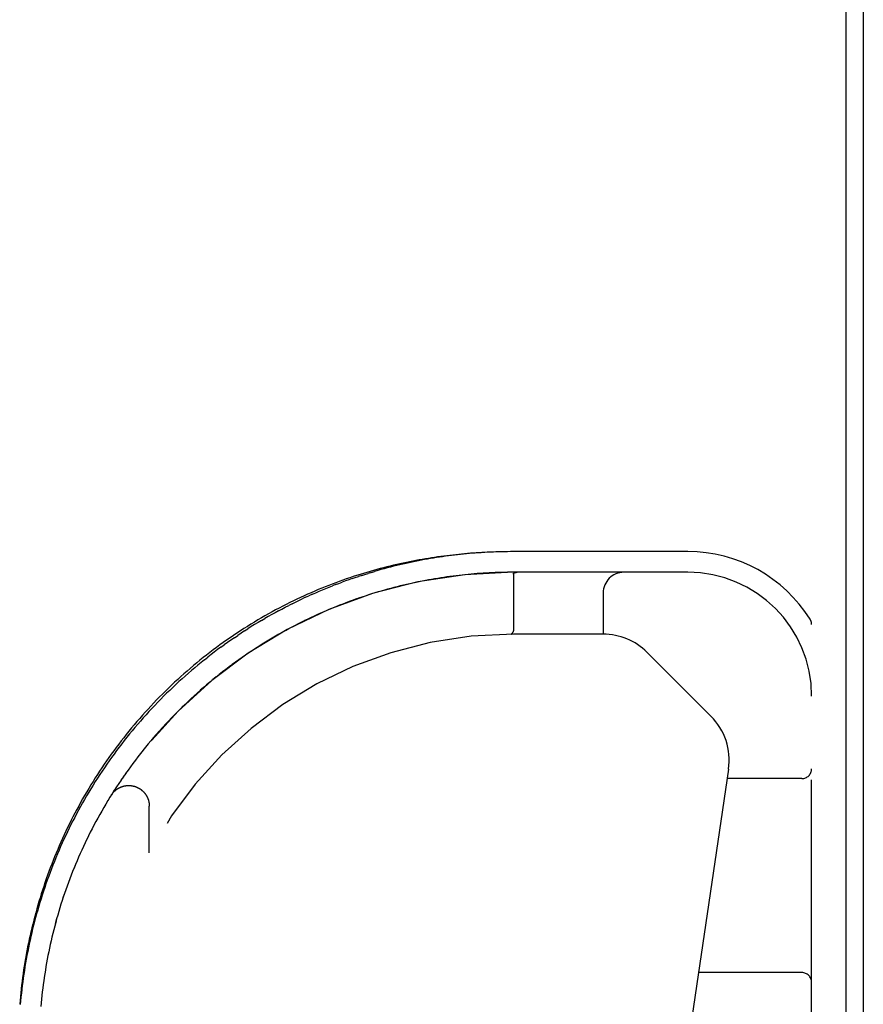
# Model space of a CAD drawing. Header units: inches. Extents: x 0 to 227, y 0 to 147.
# Tile 239 of 256: x 96.92 to 99.48, y 125.29 to 128.28. Entities that reach past the tile are written whole.
import ezdxf

# ---------------------------------------------------------------- set-up
doc = ezdxf.new("R2010")
doc.units = ezdxf.units.IN
doc.header["$LTSCALE"] = 12.466667
doc.header["$MEASUREMENT"] = 0
doc.linetypes.add('HIDDEN', pattern=[0.2, 0.1, -0.1])
doc.layers.get('0').update_dxf_attribs({"linetype": 'CONTINUOUS'})
doc.layers.add('RIGHTHAND_DOOR_ASSEMBLY', color=7, linetype='CONTINUOUS')

msp = doc.modelspace()

# ---------------------------------------------------------------- linework, layer by layer
at = {"color": 7, "linetype": 'Continuous'}
msp.add_line((99.4239, 124.2503), (99.4239, 136.0098), dxfattribs=at)
at = {"color": 3, "linetype": 'Continuous'}
msp.add_line((99.4759, 135.8979), (99.4759, 124.3499), dxfattribs=at)
at = {"layer": 'RIGHTHAND_DOOR_ASSEMBLY', "color": 8, "linetype": 'HIDDEN'}
for p, q in [((98.4071, 126.6654), (98.398, 126.6653)), ((98.4157, 126.6654), (98.4068, 126.6654)), ((98.9444, 126.6654), (98.4157, 126.6654)), ((97.9858, 126.6026), (97.976, 126.5996)), ((97.9858, 126.6026), (97.9954, 126.6054)), ((98.9444, 126.6029), (98.4157, 126.6029)), ((98.4247, 126.6027), (98.4242, 126.6027)), ((98.4251, 126.6028), (98.4246, 126.6027)), ((98.4256, 126.6028), (98.4251, 126.6028)), ((98.4262, 126.6029), (98.4256, 126.6028)), ((98.4267, 126.6029), (98.4272, 126.6029)), ((98.4278, 126.6029), (98.4284, 126.6029)), ((97.9566, 126.5935), (97.9468, 126.5903)), ((98.4157, 126.5973), (98.4157, 126.4257)), ((97.8774, 126.5656), (97.8674, 126.5617)), ((98.0058, 126.5432), (97.996, 126.5403)), ((98.6879, 126.5404), (98.6879, 126.4154)), ((97.7864, 126.5271), (97.7761, 126.5224)), ((97.7864, 126.5271), (97.7966, 126.5318)), ((97.8068, 126.5364), (97.7966, 126.5318)), ((97.9472, 126.5244), (97.9374, 126.521)), ((97.957, 126.5277), (97.9471, 126.5244)), ((97.9668, 126.531), (97.9569, 126.5277)), ((97.9765, 126.5342), (97.9667, 126.5309)), ((97.9863, 126.5373), (97.9764, 126.5341)), ((97.7454, 126.5074), (97.7351, 126.5022)), ((97.6526, 126.4569), (97.663, 126.463)), ((97.774, 126.4517), (97.7642, 126.4467)), ((97.7837, 126.4564), (97.7739, 126.4516)), ((97.8221, 126.4746), (97.8124, 126.4701)), ((97.6012, 126.4251), (97.6115, 126.4317)), ((97.7153, 126.4206), (97.7051, 126.4148)), ((97.7252, 126.4261), (97.715, 126.4205)), ((97.7351, 126.4315), (97.725, 126.426)), ((97.7449, 126.4367), (97.7349, 126.4313)), ((97.7546, 126.4418), (97.7447, 126.4366)), ((97.7643, 126.4468), (97.7545, 126.4417)), ((98.4144, 126.4216), (98.4129, 126.4193)), ((98.4133, 126.4199), (98.4144, 126.4216)), ((99.3194, 124.7279), (99.3194, 126.4448)), ((97.5705, 126.4047), (97.5807, 126.4116)), ((97.665, 126.3912), (97.6546, 126.3847)), ((97.6751, 126.3973), (97.6647, 126.391)), ((97.6852, 126.4033), (97.6748, 126.3972)), ((97.6953, 126.4092), (97.6849, 126.4032)), ((97.7053, 126.415), (97.695, 126.4091)), ((98.409, 126.4154), (98.4087, 126.4154)), ((98.4091, 126.4154), (98.4089, 126.4154)), ((98.6879, 126.4154), (98.4157, 126.4154)), ((97.5299, 126.376), (97.54, 126.3834)), ((97.6245, 126.3654), (97.6141, 126.3585)), ((97.6346, 126.372), (97.6242, 126.3652)), ((97.6447, 126.3785), (97.6343, 126.3718)), ((97.6549, 126.3849), (97.6444, 126.3783)), ((98.8209, 126.3604), (99.0144, 126.1668)), ((97.48, 126.3378), (97.4899, 126.3457)), ((97.5744, 126.3308), (97.5642, 126.3234)), ((97.5843, 126.3379), (97.5741, 126.3306)), ((97.5943, 126.3449), (97.5841, 126.3377)), ((97.6043, 126.3519), (97.5941, 126.3448)), ((97.6144, 126.3587), (97.6041, 126.3517)), ((97.5348, 126.3012), (97.5248, 126.2933)), ((97.5447, 126.3087), (97.5346, 126.301)), ((97.5545, 126.3162), (97.5444, 126.3086)), ((97.5644, 126.3235), (97.5543, 126.316)), ((97.4961, 126.27), (97.4863, 126.2617)), ((97.5057, 126.2779), (97.4958, 126.2698)), ((97.5154, 126.2858), (97.5054, 126.2777)), ((97.5251, 126.2935), (97.5151, 126.2856)), ((97.4675, 126.2456), (97.4579, 126.237)), ((97.477, 126.2538), (97.4673, 126.2454)), ((97.4865, 126.2619), (97.4767, 126.2536)), ((97.4303, 126.2117), (97.421, 126.2028)), ((97.4395, 126.2203), (97.4301, 126.2115)), ((97.4488, 126.2288), (97.4393, 126.2201)), ((97.4581, 126.2372), (97.4486, 126.2286)), ((97.4032, 126.1854), (97.3941, 126.1763)), ((97.4121, 126.1943), (97.403, 126.1852)), ((97.4212, 126.203), (97.4119, 126.1941)), ((97.3767, 126.1584), (97.3678, 126.149)), ((97.3854, 126.1675), (97.3765, 126.1582)), ((97.3942, 126.1765), (97.3852, 126.1673)), ((97.3425, 126.1213), (97.334, 126.1117)), ((97.3509, 126.1307), (97.3423, 126.1211)), ((97.3594, 126.14), (97.3507, 126.1305)), ((97.368, 126.1492), (97.3592, 126.1398)), ((97.3178, 126.0928), (97.3095, 126.0829)), ((97.3259, 126.1024), (97.3176, 126.0926)), ((97.3341, 126.1119), (97.3257, 126.1022)), ((97.2938, 126.0637), (97.2859, 126.0537)), ((97.3017, 126.0734), (97.2937, 126.0635)), ((97.3097, 126.0831), (97.3016, 126.0732)), ((97.2708, 126.034), (97.2631, 126.0239)), ((97.2784, 126.044), (97.2706, 126.0339)), ((97.2861, 126.0538), (97.2782, 126.0438)), ((97.2557, 126.0138), (97.2484, 126.0037)), ((97.2633, 126.024), (97.2557, 126.0138)), ((99.0675, 126.0065), (98.8842, 124.7597)), ((97.2272, 125.9734), (97.2202, 125.9629)), ((97.2342, 125.9836), (97.2271, 125.9732)), ((97.2414, 125.9938), (97.2341, 125.9834)), ((99.2894, 125.9779), (99.0633, 125.9779)), ((97.2068, 125.9425), (97.2001, 125.9319)), ((97.2135, 125.9528), (97.2067, 125.9423)), ((97.2203, 125.9631), (97.2134, 125.9526)), ((97.1937, 125.9216), (97.1872, 125.911)), ((97.2002, 125.9321), (97.1936, 125.9215)), ((97.1748, 125.8901), (97.1686, 125.8794)), ((97.181, 125.9007), (97.1747, 125.89)), ((97.1873, 125.9112), (97.1809, 125.9005)), ((97.3129, 125.7529), (97.3129, 125.8945)), ((97.1568, 125.8584), (97.1509, 125.8476)), ((97.1627, 125.869), (97.1567, 125.8582)), ((97.1687, 125.8796), (97.1626, 125.8688)), ((97.1397, 125.8263), (97.1341, 125.8155)), ((97.1509, 125.8476), (97.1452, 125.8369)), ((97.1288, 125.8048), (97.1235, 125.7939)), ((97.1342, 125.8156), (97.1288, 125.8047)), ((97.0986, 125.7399), (97.0939, 125.7289)), ((97.1082, 125.7615), (97.1033, 125.7506)), ((97.0638, 125.6523), (97.0599, 125.6413)), ((97.0679, 125.6634), (97.0638, 125.6523)), ((97.0419, 125.5863), (97.0385, 125.5752)), ((97.0386, 125.5753), (97.0353, 125.5641)), ((97.0059, 125.4425), (97.0038, 125.4313)), ((96.9945, 125.376), (96.9929, 125.3649)), ((99.2894, 125.3904), (98.9769, 125.3904)), ((96.9914, 125.3539), (96.99, 125.3428)), ((96.9929, 125.365), (96.9914, 125.3539)), ((96.9875, 125.3207), (96.9863, 125.3096)), ((96.9887, 125.3318), (96.9875, 125.3207)), ((96.99, 125.3428), (96.9887, 125.3317)), ((96.9853, 125.2986), (96.9843, 125.2875)), ((96.9863, 125.3097), (96.9853, 125.2986))]:
    msp.add_line(p, q, dxfattribs=at)
for points in [[(98.3985, 126.6653), (98.3899, 126.6652), (98.3813, 126.6651), (98.3727, 126.6649), (98.3641, 126.6646), (98.3554, 126.6643), (98.3468, 126.664), (98.3381, 126.6636), (98.3294, 126.6632), (98.3207, 126.6627), (98.312, 126.6622), (98.3032, 126.6616), (98.2944, 126.661), (98.2856, 126.6603), (98.2768, 126.6596), (98.2679, 126.6588), (98.259, 126.658), (98.2501, 126.6571), (98.2411, 126.6561), (98.2321, 126.6551), (98.223, 126.6541), (98.2139, 126.653), (98.2048, 126.6518), (98.1956, 126.6506), (98.1864, 126.6493), (98.1771, 126.6479), (98.1678, 126.6465), (98.1585, 126.645), (98.1491, 126.6435), (98.1396, 126.6419), (98.1301, 126.6402), (98.1206, 126.6384), (98.111, 126.6366), (98.1014, 126.6347), (98.0917, 126.6327), (98.0819, 126.6307), (98.0722, 126.6285), (98.0623, 126.6263), (98.0525, 126.624), (98.0425, 126.6216), (98.0326, 126.6192), (98.0226, 126.6166), (98.0125, 126.614), (98.0024, 126.6113), (97.9922, 126.6085), (97.982, 126.6056), (97.9718, 126.6026), (97.9615, 126.5995), (97.9512, 126.5963), (97.9408, 126.593), (97.9304, 126.5896), (97.92, 126.5862), (97.9095, 126.5826), (97.899, 126.5789), (97.8884, 126.5751), (97.8778, 126.5712), (97.8672, 126.5673), (97.8566, 126.5632), (97.8459, 126.559), (97.8353, 126.5547), (97.8246, 126.5503), (97.8139, 126.5457), (97.8031, 126.5411), (97.7924, 126.5364), (97.7816, 126.5315), (97.7708, 126.5266), (97.7601, 126.5215), (97.7493, 126.5163), (97.7385, 126.5111), (97.7277, 126.5057), (97.7169, 126.5002), (97.7062, 126.4945), (97.6954, 126.4888), (97.6846, 126.483), (97.6739, 126.477), (97.6632, 126.471), (97.6525, 126.4648), (97.6418, 126.4586), (97.6312, 126.4522), (97.6205, 126.4457), (97.61, 126.4391), (97.5994, 126.4324), (97.5889, 126.4256), (97.5784, 126.4187), (97.568, 126.4117), (97.5576, 126.4046), (97.5472, 126.3974), (97.5369, 126.3901), (97.5267, 126.3827), (97.5165, 126.3752), (97.5063, 126.3677), (97.4962, 126.36), (97.4862, 126.3522), (97.4762, 126.3443), (97.4663, 126.3364), (97.4565, 126.3283), (97.4467, 126.3202), (97.437, 126.3119), (97.4273, 126.3036), (97.4178, 126.2952), (97.4083, 126.2868), (97.3989, 126.2782), (97.3895, 126.2696), (97.3802, 126.2609), (97.3711, 126.2521), (97.3619, 126.2432), (97.3529, 126.2342), (97.344, 126.2252), (97.3351, 126.2161), (97.3263, 126.207), (97.3176, 126.1977), (97.309, 126.1884), (97.3005, 126.1791), (97.292, 126.1696), (97.2837, 126.1602), (97.2754, 126.1506), (97.2672, 126.141), (97.2591, 126.1313), (97.2511, 126.1216), (97.2432, 126.1118), (97.2354, 126.1019), (97.2277, 126.092), (97.2201, 126.0821), (97.2125, 126.0721), (97.2051, 126.062), (97.1978, 126.0519), (97.1905, 126.0417), (97.1833, 126.0315), (97.1763, 126.0213), (97.1693, 126.0109), (97.1624, 126.0006), (97.1557, 125.9902), (97.149, 125.9798), (97.1424, 125.9693), (97.1359, 125.9588), (97.1295, 125.9482), (97.1232, 125.9376), (97.117, 125.927), (97.1109, 125.9163)], [(98.4071, 126.6654), (98.3985, 126.6653), (98.3899, 126.6652), (98.3813, 126.6651), (98.3727, 126.6649), (98.3641, 126.6646), (98.3554, 126.6643), (98.3468, 126.664), (98.3381, 126.6636), (98.3294, 126.6632), (98.3207, 126.6627), (98.312, 126.6622), (98.3032, 126.6616), (98.2944, 126.661), (98.2856, 126.6603), (98.2768, 126.6596), (98.2679, 126.6588), (98.259, 126.658), (98.2501, 126.6571), (98.2411, 126.6561), (98.2321, 126.6551), (98.223, 126.6541), (98.2139, 126.653), (98.2048, 126.6518), (98.1956, 126.6506), (98.1864, 126.6493), (98.1771, 126.6479), (98.1678, 126.6465), (98.1585, 126.645), (98.1491, 126.6435), (98.1396, 126.6419), (98.1301, 126.6402), (98.1206, 126.6384), (98.111, 126.6366), (98.1014, 126.6347), (98.0917, 126.6327), (98.082, 126.6307), (98.0722, 126.6285), (98.0624, 126.6263), (98.0525, 126.624), (98.0426, 126.6216), (98.0326, 126.6192), (98.0226, 126.6166), (98.0125, 126.614), (98.0024, 126.6113), (97.9922, 126.6085), (97.982, 126.6056), (97.9718, 126.6026), (97.9615, 126.5995), (97.9512, 126.5963), (97.9408, 126.593), (97.9304, 126.5896), (97.92, 126.5862), (97.9095, 126.5826), (97.899, 126.5789), (97.8884, 126.5751), (97.8779, 126.5712), (97.8672, 126.5673), (97.8566, 126.5632), (97.846, 126.559), (97.8353, 126.5547), (97.8246, 126.5503), (97.8139, 126.5457), (97.8031, 126.5411), (97.7924, 126.5364), (97.7816, 126.5315), (97.7708, 126.5266), (97.7601, 126.5215), (97.7493, 126.5164), (97.7385, 126.5111), (97.7277, 126.5057), (97.7169, 126.5002), (97.7062, 126.4945), (97.6954, 126.4888), (97.6846, 126.483), (97.6739, 126.477), (97.6632, 126.471), (97.6525, 126.4648), (97.6418, 126.4586), (97.6312, 126.4522), (97.6206, 126.4457), (97.61, 126.4391), (97.5994, 126.4324), (97.5889, 126.4256), (97.5784, 126.4187), (97.568, 126.4117), (97.5576, 126.4046), (97.5472, 126.3974), (97.5369, 126.3901), (97.5267, 126.3827), (97.5165, 126.3752), (97.5063, 126.3677)], [(98.398, 126.6653), (98.3891, 126.6652), (98.3802, 126.665), (98.3714, 126.6648), (98.3625, 126.6645), (98.3537, 126.6641), (98.3448, 126.6637), (98.3359, 126.6633), (98.327, 126.6628), (98.3181, 126.6622), (98.3092, 126.6616), (98.3003, 126.661), (98.2914, 126.6603), (98.2824, 126.6595), (98.2735, 126.6587), (98.2645, 126.6578), (98.2555, 126.6569), (98.2465, 126.6559), (98.2375, 126.6548), (98.2285, 126.6537), (98.2194, 126.6525), (98.2104, 126.6513), (98.2013, 126.65), (98.1922, 126.6487), (98.1831, 126.6473), (98.1739, 126.6458), (98.1648, 126.6443), (98.1556, 126.6427), (98.1464, 126.6411), (98.1371, 126.6394), (98.1279, 126.6376), (98.1186, 126.6357), (98.1093, 126.6338), (98.0999, 126.6319), (98.0906, 126.6298), (98.0812, 126.6277), (98.0718, 126.6255), (98.0623, 126.6233), (98.0529, 126.6209), (98.0434, 126.6185), (98.0338, 126.6161), (98.0243, 126.6135), (98.0147, 126.6109), (98.0051, 126.6082), (97.9954, 126.6054)], [(97.9566, 126.5935), (97.9663, 126.5966), (97.976, 126.5996)], [(98.3975, 126.6028), (98.3884, 126.6027), (98.3793, 126.6025), (98.3702, 126.6022), (98.3611, 126.6019), (98.352, 126.6015), (98.3429, 126.6011), (98.3338, 126.6006), (98.3247, 126.6), (98.3155, 126.5994), (98.3064, 126.5988), (98.2973, 126.598), (98.2881, 126.5972), (98.2789, 126.5964), (98.2698, 126.5955), (98.2606, 126.5945), (98.2514, 126.5935), (98.2422, 126.5924), (98.2329, 126.5912), (98.2237, 126.59), (98.2144, 126.5887)], [(98.4157, 126.6029), (98.4066, 126.6029), (98.3975, 126.6028), (98.3884, 126.6027), (98.3793, 126.6025), (98.3702, 126.6022), (98.3611, 126.6019), (98.352, 126.6015), (98.3429, 126.6011), (98.3338, 126.6006), (98.3247, 126.6), (98.3155, 126.5994), (98.3064, 126.5988), (98.2972, 126.598), (98.2881, 126.5972), (98.2789, 126.5964), (98.2697, 126.5955), (98.2605, 126.5945), (98.2513, 126.5935), (98.2421, 126.5924), (98.2329, 126.5912), (98.2236, 126.59)], [(98.4157, 126.5973), (98.4157, 126.5974), (98.4157, 126.5976), (98.4157, 126.5977), (98.4157, 126.5979), (98.4157, 126.598), (98.4158, 126.5982), (98.4158, 126.5983), (98.4159, 126.5985), (98.4159, 126.5986), (98.416, 126.5987), (98.416, 126.5989), (98.4161, 126.599), (98.4162, 126.5991), (98.4163, 126.5992), (98.4164, 126.5994), (98.4164, 126.5995), (98.4165, 126.5996), (98.4166, 126.5997), (98.4168, 126.5998), (98.4169, 126.6), (98.417, 126.6001), (98.4171, 126.6002), (98.4173, 126.6003), (98.4174, 126.6004), (98.4176, 126.6005), (98.4177, 126.6007), (98.4179, 126.6008), (98.4181, 126.6009), (98.4183, 126.601), (98.4185, 126.6011), (98.4187, 126.6012), (98.4189, 126.6013), (98.4191, 126.6014), (98.4194, 126.6015), (98.4196, 126.6016), (98.4199, 126.6017), (98.4202, 126.6018), (98.4205, 126.6019), (98.4208, 126.602), (98.4211, 126.6021), (98.4214, 126.6022), (98.4218, 126.6022), (98.4221, 126.6023), (98.4225, 126.6024), (98.4229, 126.6025), (98.4233, 126.6025), (98.4237, 126.6026), (98.4242, 126.6027)], [(98.4273, 126.6029), (98.4267, 126.6029), (98.4261, 126.6029)], [(98.4284, 126.6029), (98.4278, 126.6029), (98.4272, 126.6029)], [(97.8774, 126.5656), (97.8874, 126.5694), (97.8974, 126.5731)], [(97.9271, 126.5837), (97.9172, 126.5803), (97.9073, 126.5767), (97.8974, 126.5731)], [(97.9271, 126.5837), (97.9369, 126.587), (97.9468, 126.5903)], [(98.1303, 126.5743), (98.1209, 126.5723), (98.1114, 126.5703), (98.1019, 126.5682), (98.0924, 126.5661), (98.0829, 126.5638), (98.0734, 126.5615), (98.0638, 126.5592), (98.0541, 126.5567)], [(98.1303, 126.5743), (98.1208, 126.5723), (98.1114, 126.5703), (98.1019, 126.5682), (98.0924, 126.5661), (98.0828, 126.5638), (98.0733, 126.5615), (98.0637, 126.5591)], [(98.1772, 126.583), (98.1679, 126.5814), (98.1585, 126.5797), (98.1491, 126.578), (98.1397, 126.5762), (98.1303, 126.5743)], [(98.1772, 126.583), (98.1678, 126.5814), (98.1585, 126.5797), (98.1491, 126.578), (98.1397, 126.5762)], [(98.2144, 126.5888), (98.2051, 126.5874), (98.1959, 126.586), (98.1865, 126.5845), (98.1772, 126.583)], [(98.2144, 126.5887), (98.2051, 126.5874), (98.1958, 126.586), (98.1865, 126.5845)], [(97.8068, 126.5364), (97.8169, 126.5408), (97.8271, 126.5452), (97.8372, 126.5495), (97.8473, 126.5536), (97.8573, 126.5577), (97.8674, 126.5617)], [(98.0058, 126.5432), (97.9961, 126.5403), (97.9862, 126.5372)], [(98.0542, 126.5567), (98.0446, 126.5542), (98.0349, 126.5515), (98.0253, 126.5489), (98.0156, 126.5461), (98.0058, 126.5432)], [(98.0541, 126.5567), (98.0445, 126.5541), (98.0348, 126.5515), (98.0252, 126.5488), (98.0155, 126.5461)], [(97.7454, 126.5074), (97.7557, 126.5125), (97.7659, 126.5175), (97.7761, 126.5224)], [(97.9375, 126.521), (97.9278, 126.5175), (97.9181, 126.514), (97.9084, 126.5104), (97.8988, 126.5067), (97.8892, 126.503), (97.8796, 126.4991), (97.87, 126.4953), (97.8604, 126.4913), (97.8508, 126.4872), (97.8412, 126.4831), (97.8316, 126.4788)], [(97.9374, 126.521), (97.9277, 126.5175), (97.918, 126.514), (97.9084, 126.5104), (97.8988, 126.5067), (97.8892, 126.503), (97.8796, 126.4991), (97.87, 126.4952)], [(97.7042, 126.4861), (97.6939, 126.4804), (97.6836, 126.4747), (97.6733, 126.4689), (97.663, 126.463)], [(97.7042, 126.4861), (97.7145, 126.4916), (97.7248, 126.497), (97.7351, 126.5022)], [(97.8604, 126.4913), (97.8509, 126.4872), (97.8413, 126.4831), (97.8317, 126.4789), (97.822, 126.4745)], [(97.6526, 126.4569), (97.6423, 126.4508), (97.632, 126.4445), (97.6217, 126.4382), (97.6115, 126.4317)], [(97.8125, 126.4702), (97.8029, 126.4657), (97.7933, 126.4611), (97.7835, 126.4564)], [(97.8124, 126.4701), (97.8028, 126.4656), (97.7932, 126.461)], [(97.6012, 126.4251), (97.5909, 126.4184), (97.5807, 126.4116)], [(98.4133, 126.4199), (98.4129, 126.4193), (98.4127, 126.419), (98.4125, 126.4187), (98.4123, 126.4184), (98.4121, 126.4182), (98.4119, 126.4179), (98.4117, 126.4177), (98.4115, 126.4175)], [(98.4116, 126.4174), (98.4117, 126.4176), (98.4119, 126.4179), (98.4121, 126.4181), (98.4123, 126.4184), (98.4125, 126.4187), (98.4127, 126.419), (98.4129, 126.4193)], [(98.4157, 126.4257), (98.4157, 126.4255), (98.4156, 126.4252), (98.4156, 126.425), (98.4156, 126.4248), (98.4156, 126.4246), (98.4155, 126.4244), (98.4155, 126.4241), (98.4155, 126.4239), (98.4154, 126.4237), (98.4153, 126.4235), (98.4153, 126.4233), (98.4152, 126.4231), (98.4151, 126.4229), (98.4151, 126.4227), (98.415, 126.4225), (98.4149, 126.4223), (98.4148, 126.4222), (98.4147, 126.422), (98.4146, 126.4218), (98.4144, 126.4216)], [(98.4144, 126.4216), (98.4145, 126.4218), (98.4147, 126.422), (98.4148, 126.4222), (98.4149, 126.4223), (98.415, 126.4225), (98.415, 126.4227), (98.4151, 126.4229)], [(97.5705, 126.4047), (97.5603, 126.3977), (97.5502, 126.3906), (97.54, 126.3834)], [(98.4115, 126.4175), (98.4114, 126.4172), (98.4112, 126.417), (98.411, 126.4168), (98.4109, 126.4167), (98.4107, 126.4165), (98.4105, 126.4163), (98.4104, 126.4162), (98.4102, 126.4161), (98.4101, 126.4159), (98.4099, 126.4158), (98.4098, 126.4157), (98.4096, 126.4156), (98.4095, 126.4156), (98.4093, 126.4155), (98.4092, 126.4155), (98.409, 126.4154)], [(98.4091, 126.4154), (98.4093, 126.4155), (98.4094, 126.4155), (98.4096, 126.4156), (98.4097, 126.4156), (98.4098, 126.4157), (98.41, 126.4158), (98.4101, 126.4159), (98.4103, 126.416), (98.4104, 126.4162), (98.4106, 126.4163), (98.4107, 126.4165), (98.4109, 126.4166), (98.4111, 126.4168), (98.4112, 126.417), (98.4114, 126.4172), (98.4116, 126.4174)], [(97.4962, 126.36), (97.4862, 126.3522), (97.4762, 126.3443), (97.4663, 126.3364), (97.4565, 126.3283), (97.4467, 126.3202), (97.437, 126.3119), (97.4274, 126.3036), (97.4178, 126.2952), (97.4083, 126.2868), (97.3989, 126.2782), (97.3895, 126.2696), (97.3803, 126.2609), (97.3711, 126.2521), (97.3619, 126.2432), (97.3529, 126.2342), (97.344, 126.2252), (97.3351, 126.2161), (97.3263, 126.207), (97.3176, 126.1977), (97.309, 126.1884), (97.3005, 126.1791), (97.292, 126.1697), (97.2837, 126.1602), (97.2754, 126.1506), (97.2672, 126.141), (97.2591, 126.1313), (97.2512, 126.1216), (97.2432, 126.1118), (97.2354, 126.1019), (97.2277, 126.092), (97.2201, 126.0821), (97.2126, 126.0721), (97.2051, 126.062), (97.1978, 126.0519), (97.1905, 126.0417), (97.1834, 126.0315), (97.1763, 126.0213), (97.1693, 126.011), (97.1624, 126.0006), (97.1557, 125.9902), (97.149, 125.9798), (97.1424, 125.9693), (97.1359, 125.9588), (97.1295, 125.9482), (97.1232, 125.9376), (97.117, 125.927), (97.1109, 125.9163), (97.1048, 125.9056), (97.0989, 125.8949), (97.0931, 125.8841), (97.0874, 125.8733), (97.0817, 125.8624), (97.0762, 125.8516), (97.0708, 125.8407), (97.0654, 125.8297), (97.0602, 125.8188), (97.055, 125.8078), (97.05, 125.7967), (97.045, 125.7857), (97.0401, 125.7746), (97.0354, 125.7635), (97.0307, 125.7524), (97.0261, 125.7412), (97.0216, 125.7301), (97.0172, 125.7189), (97.0129, 125.7077), (97.0087, 125.6964), (97.0046, 125.6852), (97.0006, 125.6739), (96.9967, 125.6626), (96.9929, 125.6513), (96.9891, 125.6399), (96.9855, 125.6286), (96.9819, 125.6172), (96.9785, 125.6058), (96.9751, 125.5944), (96.9719, 125.583), (96.9687, 125.5716), (96.9656, 125.5601), (96.9626, 125.5487), (96.9598, 125.5372), (96.957, 125.5257), (96.9542, 125.5142), (96.9516, 125.5027), (96.9491, 125.4912), (96.9467, 125.4797), (96.9443, 125.4681), (96.9421, 125.4566), (96.9399, 125.445), (96.9379, 125.4335), (96.9359, 125.4219), (96.934, 125.4103), (96.9322, 125.3988), (96.9305, 125.3872), (96.9289, 125.3756), (96.9274, 125.364), (96.926, 125.3524), (96.9246, 125.3408), (96.9234, 125.3292), (96.9222, 125.3176), (96.9212, 125.3059), (96.9202, 125.2943)], [(97.5299, 126.376), (97.5199, 126.3686), (97.5098, 126.3611), (97.4998, 126.3534), (97.4899, 126.3457)], [(97.48, 126.3378), (97.4701, 126.3299), (97.4603, 126.3219), (97.4505, 126.3137), (97.4408, 126.3055), (97.4312, 126.2972), (97.4216, 126.2887), (97.4121, 126.2802), (97.4026, 126.2716), (97.3932, 126.2629), (97.3839, 126.2542), (97.3746, 126.2453), (97.3654, 126.2364), (97.3563, 126.2273), (97.3473, 126.2182), (97.3383, 126.209), (97.3294, 126.1997), (97.3206, 126.1904), (97.3118, 126.181), (97.3032, 126.1715), (97.2946, 126.1619), (97.2861, 126.1523), (97.2777, 126.1426), (97.2694, 126.1328), (97.2612, 126.123), (97.2531, 126.1131), (97.245, 126.1031), (97.2371, 126.0931), (97.2292, 126.083), (97.2215, 126.0729), (97.2138, 126.0627), (97.2063, 126.0524), (97.1988, 126.0422), (97.1914, 126.0318), (97.1841, 126.0214), (97.1769, 126.011), (97.1699, 126.0005), (97.1629, 125.99), (97.156, 125.9794), (97.1492, 125.9688), (97.1425, 125.9581), (97.1359, 125.9474), (97.1294, 125.9367), (97.1231, 125.9259), (97.1168, 125.9151), (97.1106, 125.9043), (97.1045, 125.8934), (97.0985, 125.8825), (97.0926, 125.8716), (97.0869, 125.8606), (97.0812, 125.8496), (97.0756, 125.8386), (97.0701, 125.8276), (97.0647, 125.8165), (97.0595, 125.8054), (97.0543, 125.7943), (97.0492, 125.7832), (97.0442, 125.772), (97.0393, 125.7608), (97.0346, 125.7496), (97.0299, 125.7384), (97.0253, 125.7272), (97.0208, 125.7159), (97.0164, 125.7046), (97.0122, 125.6934), (97.008, 125.6821), (97.0039, 125.6707), (96.9999, 125.6594), (96.996, 125.6481), (96.9922, 125.6367), (96.9885, 125.6254), (96.9849, 125.614), (96.9814, 125.6026), (96.978, 125.5912), (96.9747, 125.5798), (96.9714, 125.5684), (96.9683, 125.557), (96.9653, 125.5456), (96.9623, 125.5342), (96.9595, 125.5227), (96.9567, 125.5113), (96.9541, 125.4998), (96.9515, 125.4884), (96.9491, 125.4769), (96.9467, 125.4655), (96.9444, 125.454), (96.9422, 125.4426), (96.9401, 125.4311), (96.9381, 125.4196), (96.9362, 125.4082), (96.9344, 125.3967), (96.9326, 125.3852), (96.931, 125.3738), (96.9294, 125.3623), (96.928, 125.3508), (96.9266, 125.3394), (96.9253, 125.3279), (96.9241, 125.3164), (96.923, 125.305), (96.922, 125.2935)], [(97.2559, 126.014), (97.2486, 126.0039), (97.2412, 125.9936)], [(97.1974, 125.9276), (97.198, 125.9286), (97.1986, 125.9295), (97.1993, 125.9304), (97.1999, 125.9313), (97.2006, 125.9322), (97.2013, 125.9331), (97.202, 125.934), (97.2027, 125.9349), (97.2035, 125.9358), (97.2042, 125.9366), (97.205, 125.9374), (97.2058, 125.9383), (97.2066, 125.9391), (97.2074, 125.9399), (97.2082, 125.9406), (97.2091, 125.9414), (97.21, 125.9421), (97.2108, 125.9429), (97.2117, 125.9436), (97.2126, 125.9443), (97.2135, 125.945), (97.2145, 125.9456), (97.2154, 125.9463), (97.2163, 125.9469), (97.2173, 125.9475), (97.2183, 125.9481), (97.2193, 125.9487), (97.2202, 125.9492), (97.2212, 125.9498), (97.2223, 125.9503), (97.2233, 125.9508), (97.2243, 125.9513), (97.2253, 125.9518), (97.2264, 125.9522), (97.2274, 125.9526), (97.2285, 125.953), (97.2296, 125.9534), (97.2307, 125.9538), (97.2317, 125.9542), (97.2328, 125.9545), (97.2339, 125.9548), (97.235, 125.9551), (97.2361, 125.9554), (97.2372, 125.9556), (97.2384, 125.9558), (97.2395, 125.956), (97.2406, 125.9562), (97.2417, 125.9564), (97.2429, 125.9566), (97.244, 125.9567), (97.2451, 125.9568), (97.2463, 125.9569), (97.2474, 125.9569), (97.2485, 125.957), (97.2497, 125.957), (97.2508, 125.957), (97.2519, 125.957), (97.2531, 125.957), (97.2542, 125.9569), (97.2554, 125.9568), (97.2565, 125.9567), (97.2576, 125.9566), (97.2587, 125.9565), (97.2599, 125.9563), (97.261, 125.9561), (97.2621, 125.9559), (97.2632, 125.9557), (97.2643, 125.9554), (97.2655, 125.9552), (97.2666, 125.9549), (97.2677, 125.9546), (97.2687, 125.9543), (97.2698, 125.9539), (97.2709, 125.9536), (97.272, 125.9532), (97.273, 125.9528), (97.2741, 125.9524), (97.2752, 125.9519), (97.2762, 125.9515), (97.2772, 125.951), (97.2783, 125.9505), (97.2793, 125.95), (97.2803, 125.9494), (97.2813, 125.9489), (97.2823, 125.9483), (97.2832, 125.9477), (97.2842, 125.9471), (97.2851, 125.9465), (97.2861, 125.9459), (97.287, 125.9452), (97.2879, 125.9445), (97.2888, 125.9438), (97.2897, 125.9431), (97.2906, 125.9424), (97.2915, 125.9417), (97.2923, 125.9409), (97.2932, 125.9401), (97.294, 125.9393), (97.2948, 125.9385), (97.2956, 125.9377), (97.2964, 125.9369), (97.2971, 125.9361), (97.2979, 125.9352), (97.2986, 125.9343), (97.2993, 125.9334), (97.3, 125.9325), (97.3007, 125.9316), (97.3014, 125.9307), (97.302, 125.9298), (97.3027, 125.9288), (97.3033, 125.9279), (97.3039, 125.9269), (97.3045, 125.9259), (97.305, 125.9249), (97.3056, 125.9239), (97.3061, 125.9229), (97.3066, 125.9219), (97.3071, 125.9209), (97.3076, 125.9198), (97.308, 125.9188), (97.3085, 125.9178), (97.3089, 125.9167), (97.3093, 125.9156), (97.3096, 125.9145), (97.31, 125.9135), (97.3103, 125.9124), (97.3106, 125.9113), (97.3109, 125.9102), (97.3112, 125.9091), (97.3115, 125.908), (97.3117, 125.9069), (97.3119, 125.9057), (97.3121, 125.9046), (97.3123, 125.9035), (97.3124, 125.9024), (97.3126, 125.9012), (97.3127, 125.9001), (97.3128, 125.899), (97.3128, 125.8978), (97.3129, 125.8967), (97.3129, 125.8956), (97.3129, 125.8945)], [(97.151, 125.8477), (97.1453, 125.837), (97.1396, 125.8262)], [(97.1235, 125.7941), (97.1183, 125.7833), (97.1133, 125.7725), (97.1082, 125.7615)], [(97.1235, 125.7939), (97.1183, 125.7831), (97.1132, 125.7723)], [(97.1083, 125.7616), (97.1034, 125.7508), (97.0985, 125.7398)], [(97.0939, 125.729), (97.0893, 125.7181), (97.0848, 125.7072), (97.0804, 125.6962), (97.0761, 125.6853), (97.072, 125.6743), (97.0678, 125.6633)], [(97.0939, 125.7289), (97.0893, 125.718), (97.0848, 125.7071), (97.0804, 125.6961), (97.0761, 125.6852), (97.0719, 125.6742)], [(97.0639, 125.6524), (97.06, 125.6414), (97.0561, 125.6303)], [(97.0562, 125.6304), (97.0524, 125.6194), (97.0488, 125.6084), (97.0453, 125.5973), (97.0419, 125.5862)], [(97.0561, 125.6303), (97.0524, 125.6193), (97.0488, 125.6083), (97.0453, 125.5972)], [(97.0353, 125.5642), (97.0322, 125.5532), (97.0292, 125.5421), (97.0262, 125.531), (97.0234, 125.52), (97.0206, 125.5089), (97.0179, 125.4978), (97.0153, 125.4868), (97.0129, 125.4757), (97.0105, 125.4646), (97.0081, 125.4536), (97.0059, 125.4424)], [(97.0353, 125.5641), (97.0322, 125.5531), (97.0291, 125.542), (97.0262, 125.531), (97.0233, 125.5199), (97.0206, 125.5088), (97.0179, 125.4978), (97.0153, 125.4867), (97.0128, 125.4756), (97.0104, 125.4646), (97.0081, 125.4535)], [(97.0038, 125.4314), (97.0018, 125.4203), (96.9998, 125.4092), (96.998, 125.3982), (96.9962, 125.3871), (96.9945, 125.376)], [(97.0038, 125.4313), (97.0018, 125.4203), (96.9998, 125.4092), (96.998, 125.3981), (96.9962, 125.387)]]:
    msp.add_lwpolyline(points, dxfattribs=at)
for centre, radius, start, end in [((98.9444, 126.2279), 0.4375, 32.1535, 90), ((98.4157, 125.1664), 1.4365, 90, 180), ((98.7504, 126.5404), 0.0625, 90, 180), ((98.9444, 126.2279), 0.375, 0, 90), ((99.2894, 126.4448), 0.03, 0, 32.1535), ((98.4157, 125.1664), 1.249, 90, 180), ((98.6879, 126.2274), 0.188, 45, 90), ((98.8815, 126.0339), 0.188, 351.6394, 45), ((99.2894, 126.0079), 0.03, 270, 360), ((99.2894, 125.3604), 0.03, 0, 90)]:
    msp.add_arc(centre, radius, start, end, dxfattribs=at)

doc.saveas('drawing.dxf')
